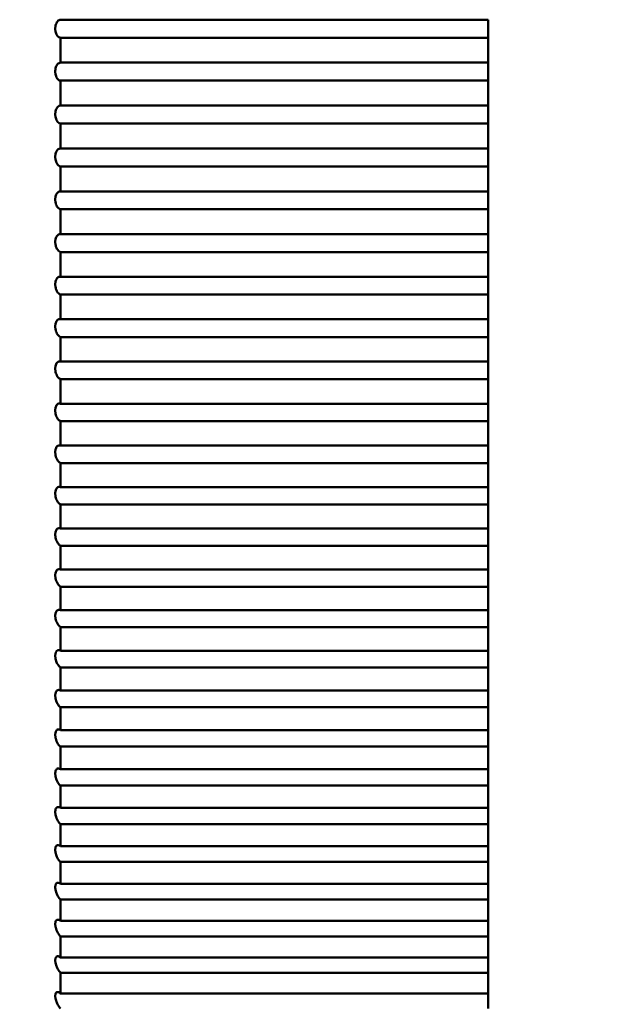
# Model space of a CAD drawing. Header units: millimetres. Extents: x 70 to 1011, y -602 to 1647.
# Tile 83 of 93: x 239.43 to 242.24, y 1432.85 to 1437.46. Entities that reach past the tile are written whole.
import ezdxf

# ---------------------------------------------------------------- set-up
doc = ezdxf.new("R2010")
doc.units = ezdxf.units.MM
doc.header["$LTSCALE"] = 0.75
doc.layers.add('Visible', color=7, linetype='Continuous', lineweight=50)
doc.layers.add('Visible Narrow', color=7, linetype='Continuous', lineweight=25)

msp = doc.modelspace()

# ---------------------------------------------------------------- linework, layer by layer
at = {"layer": 'Visible', "extrusion": (-1e-16, -1, 2.966e-13)}
for p, q in [((241.6236, 1437.4595, 294.9605), (239.6236, 1437.4595, 294.9605)), ((239.6236, 1437.3754, 294.9612), (241.6236, 1437.3754, 294.9612)), ((241.6236, 1437.2585, 294.9607), (239.6236, 1437.2585, 294.9607)), ((239.6236, 1437.1744, 294.9593), (241.6236, 1437.1744, 294.9593)), ((241.6236, 1437.0575, 294.9558), (239.6236, 1437.0575, 294.9558)), ((239.6236, 1436.9735, 294.9522), (241.6236, 1436.9735, 294.9522)), ((241.6236, 1436.8567, 294.9459), (239.6236, 1436.8567, 294.9459)), ((239.6236, 1436.7728, 294.9402), (241.6236, 1436.7728, 294.9402)), ((241.6236, 1436.6562, 294.9309), (239.6236, 1436.6562, 294.9309)), ((239.6236, 1436.5724, 294.9231), (241.6236, 1436.5724, 294.9231)), ((241.6236, 1436.4561, 294.9108), (239.6236, 1436.4561, 294.9108)), ((239.6236, 1436.3726, 294.901), (241.6236, 1436.3726, 294.901)), ((241.6236, 1436.2566, 294.8858), (239.6236, 1436.2566, 294.8858)), ((239.6236, 1436.1734, 294.8738), (241.6236, 1436.1734, 294.8738)), ((241.6236, 1436.0578, 294.8558), (239.6236, 1436.0578, 294.8558)), ((239.6236, 1435.9749, 294.8417), (241.6236, 1435.9749, 294.8417)), ((241.6236, 1435.8599, 294.8207), (239.6236, 1435.8599, 294.8207)), ((239.6236, 1435.7773, 294.8046), (241.6236, 1435.7773, 294.8046)), ((241.6236, 1435.6628, 294.7807), (239.6236, 1435.6628, 294.7807)), ((239.6236, 1435.5807, 294.7625), (241.6236, 1435.5807, 294.7625)), ((241.6236, 1435.4668, 294.7358), (239.6236, 1435.4668, 294.7358)), ((239.6236, 1435.3852, 294.7155), (241.6236, 1435.3852, 294.7155)), ((241.6236, 1435.2721, 294.6859), (239.6236, 1435.2721, 294.6859)), ((239.6236, 1435.191, 294.6636), (241.6236, 1435.191, 294.6636)), ((241.6236, 1435.0786, 294.6312), (239.6236, 1435.0786, 294.6312)), ((239.6236, 1434.9981, 294.6069), (241.6236, 1434.9981, 294.6069)), ((241.6236, 1434.8866, 294.5716), (239.6236, 1434.8866, 294.5716)), ((239.6236, 1434.8067, 294.5453), (241.6236, 1434.8067, 294.5453)), ((241.6236, 1434.6961, 294.5073), (239.6236, 1434.6961, 294.5073)), ((239.6236, 1434.6169, 294.4789), (241.6236, 1434.6169, 294.4789)), ((241.6236, 1434.5073, 294.4381), (239.6236, 1434.5073, 294.4381)), ((239.6236, 1434.4289, 294.4078), (241.6236, 1434.4289, 294.4078)), ((241.6236, 1434.3203, 294.3643), (239.6236, 1434.3203, 294.3643)), ((239.6236, 1434.2426, 294.332), (241.6236, 1434.2426, 294.332)), ((241.6236, 1434.1352, 294.2857), (239.6236, 1434.1352, 294.2857)), ((239.6236, 1434.0584, 294.2515), (241.6236, 1434.0584, 294.2515)), ((241.6236, 1433.9522, 294.2026), (239.6236, 1433.9522, 294.2026)), ((239.6236, 1433.8762, 294.1664), (241.6236, 1433.8762, 294.1664)), ((241.6236, 1433.7713, 294.1148), (239.6236, 1433.7713, 294.1148)), ((239.6236, 1433.6963, 294.0768), (241.6236, 1433.6963, 294.0768)), ((241.6236, 1433.5926, 294.0226), (239.6236, 1433.5926, 294.0226)), ((239.6236, 1433.5186, 293.9826), (241.6236, 1433.5186, 293.9826)), ((241.6236, 1433.4164, 293.9258), (239.6236, 1433.4164, 293.9258)), ((239.6236, 1433.3434, 293.8841), (241.6236, 1433.3434, 293.8841)), ((241.6236, 1433.2426, 293.8247), (239.6236, 1433.2426, 293.8247)), ((239.6236, 1433.1707, 293.7811), (241.6236, 1433.1707, 293.7811)), ((241.6236, 1433.0714, 293.7193), (239.6236, 1433.0714, 293.7193)), ((239.6236, 1433.0006, 293.6739), (241.6236, 1433.0006, 293.6739)), ((241.6236, 1432.9029, 293.6095), (239.6236, 1432.9029, 293.6095))]:
    msp.add_line(p, q, dxfattribs=at)
at = {"layer": 'Visible', "extrusion": (0, -2.966e-13, -1)}
for centre, radius, start, end in [((-205.1236, 1421.3352, 789.5448), 128, 98.774084, 244.468095), ((-226.6236, 1437.3527, -286.9612), 17, 151.92751, 208.07249)]:
    msp.add_arc(centre, radius, start, end, dxfattribs=at)
at = {"layer": 'Visible', "extrusion": (-1, 1e-16, 0)}
for centre, start, end in [((-1437.3527, 286.9612, -241.6236), 90.16296, 90.76535), ((-1437.3527, 286.9612, -239.6236), 89.32535, 90.16296), ((-1437.3527, 286.9612, -241.6236), 89.32535, 90.16296), ((-1437.3527, 286.9612, -241.6236), 88.72296, 89.32535), ((-1437.3527, 286.9612, -239.6236), 87.88535, 88.72296), ((-1437.3527, 286.9612, -241.6236), 87.88535, 88.72296), ((-1437.3527, 286.9612, -241.6236), 87.28296, 87.88535), ((-1437.3527, 286.9612, -239.6236), 86.44535, 87.28296), ((-1437.3527, 286.9612, -241.6236), 86.44535, 87.28296), ((-1437.3527, 286.9612, -241.6236), 85.84296, 86.44535), ((-1437.3527, 286.9612, -239.6236), 85.00535, 85.84296), ((-1437.3527, 286.9612, -241.6236), 85.00535, 85.84296), ((-1437.3527, 286.9612, -241.6236), 84.40296, 85.00535), ((-1437.3527, 286.9612, -239.6236), 83.56535, 84.40296), ((-1437.3527, 286.9612, -241.6236), 83.56535, 84.40296), ((-1437.3527, 286.9612, -241.6236), 82.96296, 83.56535), ((-1437.3527, 286.9612, -239.6236), 82.12535, 82.96296), ((-1437.3527, 286.9612, -241.6236), 82.12535, 82.96296), ((-1437.3527, 286.9612, -241.6236), 81.52296, 82.12535), ((-1437.3527, 286.9612, -239.6236), 80.68535, 81.52296), ((-1437.3527, 286.9612, -241.6236), 80.68535, 81.52296), ((-1437.3527, 286.9612, -241.6236), 80.08296, 80.68535), ((-1437.3527, 286.9612, -239.6236), 79.24535, 80.08296), ((-1437.3527, 286.9612, -241.6236), 79.24535, 80.08296), ((-1437.3527, 286.9612, -241.6236), 78.64296, 79.24535), ((-1437.3527, 286.9612, -239.6236), 77.80535, 78.64296), ((-1437.3527, 286.9612, -241.6236), 77.80535, 78.64296), ((-1437.3527, 286.9612, -241.6236), 77.20296, 77.80535), ((-1437.3527, 286.9612, -239.6236), 76.36535, 77.20296), ((-1437.3527, 286.9612, -241.6236), 76.36535, 77.20296), ((-1437.3527, 286.9612, -241.6236), 75.76296, 76.36535), ((-1437.3527, 286.9612, -239.6236), 74.92535, 75.76296), ((-1437.3527, 286.9612, -241.6236), 74.92535, 75.76296), ((-1437.3527, 286.9612, -241.6236), 74.32296, 74.92535), ((-1437.3527, 286.9612, -239.6236), 73.48535, 74.32296), ((-1437.3527, 286.9612, -241.6236), 73.48535, 74.32296), ((-1437.3527, 286.9612, -241.6236), 72.88296, 73.48535), ((-1437.3527, 286.9612, -239.6236), 72.04535, 72.88296), ((-1437.3527, 286.9612, -241.6236), 72.04535, 72.88296), ((-1437.3527, 286.9612, -241.6236), 71.44296, 72.04535), ((-1437.3527, 286.9612, -239.6236), 70.60535, 71.44296), ((-1437.3527, 286.9612, -241.6236), 70.60535, 71.44296), ((-1437.3527, 286.9612, -241.6236), 70.00296, 70.60535), ((-1437.3527, 286.9612, -239.6236), 69.16535, 70.00296), ((-1437.3527, 286.9612, -241.6236), 69.16535, 70.00296), ((-1437.3527, 286.9612, -241.6236), 68.56296, 69.16535), ((-1437.3527, 286.9612, -239.6236), 67.72535, 68.56296), ((-1437.3527, 286.9612, -241.6236), 67.72535, 68.56296), ((-1437.3527, 286.9612, -241.6236), 67.12296, 67.72535), ((-1437.3527, 286.9612, -239.6236), 66.28535, 67.12296), ((-1437.3527, 286.9612, -241.6236), 66.28535, 67.12296), ((-1437.3527, 286.9612, -241.6236), 65.68296, 66.28535), ((-1437.3527, 286.9612, -239.6236), 64.84535, 65.68296), ((-1437.3527, 286.9612, -241.6236), 64.84535, 65.68296), ((-1437.3527, 286.9612, -241.6236), 64.24296, 64.84535), ((-1437.3527, 286.9612, -239.6236), 63.40535, 64.24296), ((-1437.3527, 286.9612, -241.6236), 63.40535, 64.24296), ((-1437.3527, 286.9612, -241.6236), 62.80296, 63.40535), ((-1437.3527, 286.9612, -239.6236), 61.96535, 62.80296), ((-1437.3527, 286.9612, -241.6236), 61.96535, 62.80296), ((-1437.3527, 286.9612, -241.6236), 61.36296, 61.96535), ((-1437.3527, 286.9612, -239.6236), 60.52535, 61.36296), ((-1437.3527, 286.9612, -241.6236), 60.52535, 61.36296), ((-1437.3527, 286.9612, -241.6236), 59.92296, 60.52535), ((-1437.3527, 286.9612, -239.6236), 59.08535, 59.92296), ((-1437.3527, 286.9612, -241.6236), 59.08535, 59.92296), ((-1437.3527, 286.9612, -241.6236), 58.48296, 59.08535), ((-1437.3527, 286.9612, -239.6236), 57.64535, 58.48296), ((-1437.3527, 286.9612, -241.6236), 57.64535, 58.48296), ((-1437.3527, 286.9612, -241.6236), 57.04296, 57.64535), ((-1437.3527, 286.9612, -239.6236), 56.20535, 57.04296), ((-1437.3527, 286.9612, -241.6236), 56.20535, 57.04296), ((-1437.3527, 286.9612, -241.6236), 55.60296, 56.20535)]:
    msp.add_arc(centre, 8, start, end, dxfattribs=at)
at = {"layer": 'Visible'}
for points, knots in [([(239.6236, 1437.3754, 294.9612), (239.6208, 1437.3754, 294.9564), (239.6179, 1437.3762, 294.9517), (239.6125, 1437.3794, 294.9424), (239.6098, 1437.3819, 294.938), (239.6056, 1437.3879, 294.9308), (239.6039, 1437.3911, 294.928), (239.6015, 1437.3976, 294.9238), (239.6006, 1437.4007, 294.9222), (239.5996, 1437.4057, 294.9206), (239.5993, 1437.4074, 294.9201), (239.599, 1437.4102, 294.9196), (239.5989, 1437.4112, 294.9194), (239.5988, 1437.4131, 294.9192), (239.5987, 1437.4138, 294.9191), (239.5987, 1437.4154, 294.919), (239.5987, 1437.4162, 294.9189), (239.5987, 1437.4178, 294.9189), (239.5987, 1437.4185, 294.9189), (239.5987, 1437.4204, 294.919), (239.5988, 1437.4215, 294.9191), (239.599, 1437.4239, 294.9194), (239.5991, 1437.4251, 294.9196), (239.5995, 1437.4284, 294.9203), (239.5999, 1437.4305, 294.9209), (239.6012, 1437.4361, 294.9231), (239.6023, 1437.4395, 294.9249), (239.6053, 1437.4462, 294.9299), (239.6073, 1437.4493, 294.9331), (239.6116, 1437.4544, 294.9404), (239.614, 1437.4564, 294.9444), (239.6188, 1437.4589, 294.9525), (239.6212, 1437.4595, 294.9565), (239.6236, 1437.4595, 294.9605)], [-0.01432118, -0.01432118, -0.01432118, -0.01432118, -0.0126576, -0.0126576, -0.0109594, -0.0109594, -0.00958133, -0.00958133, -0.00850435, -0.00850435, -0.00797196, -0.00797196, -0.00764938, -0.00764938, -0.00741416, -0.00741416, -0.00717893, -0.00717893, -0.006944, -0.006944, -0.00660969, -0.00660969, -0.00623441, -0.00623441, -0.00557301, -0.00557301, -0.00437973, -0.00437973, -0.00291451, -0.00291451, -0.00140739, -0.00140739, 0, 0, 0, 0]), ([(239.6236, 1437.1744, 294.9593), (239.6207, 1437.1745, 294.9543), (239.6177, 1437.1755, 294.9494), (239.6122, 1437.1791, 294.9401), (239.6096, 1437.1817, 294.9358), (239.6054, 1437.1879, 294.9289), (239.6038, 1437.1912, 294.9262), (239.6014, 1437.1978, 294.9222), (239.6005, 1437.2009, 294.9208), (239.5996, 1437.2059, 294.9193), (239.5993, 1437.2076, 294.9189), (239.599, 1437.2103, 294.9185), (239.5989, 1437.2113, 294.9183), (239.5988, 1437.2131, 294.9181), (239.5987, 1437.2139, 294.9181), (239.5987, 1437.2154, 294.918), (239.5987, 1437.2162, 294.918), (239.5987, 1437.2177, 294.918), (239.5987, 1437.2185, 294.9181), (239.5987, 1437.2203, 294.9182), (239.5988, 1437.2214, 294.9183), (239.599, 1437.2237, 294.9186), (239.5991, 1437.2249, 294.9189), (239.5995, 1437.2281, 294.9196), (239.5999, 1437.2302, 294.9203), (239.6011, 1437.2357, 294.9225), (239.6022, 1437.239, 294.9244), (239.6051, 1437.2456, 294.9294), (239.6071, 1437.2486, 294.9327), (239.6114, 1437.2537, 294.9401), (239.6138, 1437.2556, 294.9442), (239.6187, 1437.258, 294.9525), (239.6212, 1437.2585, 294.9566), (239.6236, 1437.2585, 294.9607)], [-0.01432175, -0.01432175, -0.01432175, -0.01432175, -0.01259335, -0.01259335, -0.01090728, -0.01090728, -0.00953933, -0.00953933, -0.00848031, -0.00848031, -0.00795723, -0.00795723, -0.00764057, -0.00764057, -0.00740985, -0.00740985, -0.00717919, -0.00717919, -0.00694909, -0.00694909, -0.00662198, -0.00662198, -0.00625497, -0.00625497, -0.0056087, -0.0056087, -0.00442449, -0.00442449, -0.00297004, -0.00297004, -0.00143193, -0.00143193, 0, 0, 0, 0]), ([(239.6236, 1436.9735, 294.9522), (239.6206, 1436.9737, 294.9471), (239.6175, 1436.9749, 294.942), (239.6119, 1436.9789, 294.9328), (239.6094, 1436.9817, 294.9286), (239.6053, 1436.9881, 294.922), (239.6036, 1436.9914, 294.9194), (239.6013, 1436.9981, 294.9157), (239.6004, 1437.0012, 294.9144), (239.5995, 1437.0061, 294.9131), (239.5993, 1437.0078, 294.9127), (239.599, 1437.0105, 294.9124), (239.5989, 1437.0115, 294.9123), (239.5988, 1437.0133, 294.9121), (239.5987, 1437.0141, 294.9121), (239.5987, 1437.0156, 294.9121), (239.5987, 1437.0163, 294.9121), (239.5987, 1437.0178, 294.9121), (239.5987, 1437.0186, 294.9122), (239.5987, 1437.0204, 294.9123), (239.5988, 1437.0214, 294.9125), (239.5989, 1437.0236, 294.9129), (239.5991, 1437.0248, 294.9131), (239.5995, 1437.028, 294.9139), (239.5998, 1437.0299, 294.9146), (239.601, 1437.0353, 294.9169), (239.6021, 1437.0386, 294.9188), (239.605, 1437.045, 294.9239), (239.6069, 1437.048, 294.9272), (239.6112, 1437.0531, 294.9347), (239.6137, 1437.055, 294.939), (239.6186, 1437.0572, 294.9474), (239.6211, 1437.0577, 294.9516), (239.6236, 1437.0575, 294.9558)], [-0.01432236, -0.01432236, -0.01432236, -0.01432236, -0.0125318, -0.0125318, -0.01085739, -0.01085739, -0.00949914, -0.00949914, -0.00845734, -0.00845734, -0.00794318, -0.00794318, -0.00763217, -0.00763217, -0.00740576, -0.00740576, -0.00717948, -0.00717948, -0.00695397, -0.00695397, -0.00663374, -0.00663374, -0.00627462, -0.00627462, -0.00564276, -0.00564276, -0.00446725, -0.00446725, -0.0030231, -0.0030231, -0.00145523, -0.00145523, 0, 0, 0, 0]), ([(239.6236, 1436.7728, 294.9402), (239.6205, 1436.7731, 294.9349), (239.6173, 1436.7745, 294.9297), (239.6117, 1436.779, 294.9204), (239.6091, 1436.7819, 294.9164), (239.6051, 1436.7885, 294.91), (239.6035, 1436.7919, 294.9075), (239.6012, 1436.7986, 294.9041), (239.6004, 1436.8017, 294.903), (239.5995, 1436.8066, 294.9018), (239.5993, 1436.8083, 294.9015), (239.599, 1436.8109, 294.9012), (239.5989, 1436.8119, 294.9012), (239.5988, 1436.8137, 294.9011), (239.5987, 1436.8144, 294.9011), (239.5987, 1436.8159, 294.9011), (239.5987, 1436.8166, 294.9011), (239.5987, 1436.8181, 294.9012), (239.5987, 1436.8188, 294.9013), (239.5987, 1436.8206, 294.9015), (239.5988, 1436.8216, 294.9016), (239.5989, 1436.8238, 294.9021), (239.599, 1436.8249, 294.9023), (239.5994, 1436.828, 294.9032), (239.5998, 1436.8299, 294.9039), (239.601, 1436.8352, 294.9062), (239.602, 1436.8384, 294.9082), (239.6048, 1436.8447, 294.9134), (239.6067, 1436.8477, 294.9167), (239.611, 1436.8526, 294.9243), (239.6135, 1436.8545, 294.9287), (239.6186, 1436.8566, 294.9374), (239.6211, 1436.857, 294.9416), (239.6236, 1436.8567, 294.9459)], [-0.014323, -0.014323, -0.014323, -0.014323, -0.01247282, -0.01247282, -0.01080961, -0.01080961, -0.00946066, -0.00946066, -0.00843538, -0.00843538, -0.00792977, -0.00792977, -0.00762417, -0.00762417, -0.00740188, -0.00740188, -0.00717977, -0.00717977, -0.00695866, -0.00695866, -0.00664499, -0.00664499, -0.00629339, -0.00629339, -0.00567528, -0.00567528, -0.00450814, -0.00450814, -0.00307382, -0.00307382, -0.00147737, -0.00147737, 0, 0, 0, 0]), ([(239.6236, 1436.5724, 294.9231), (239.6204, 1436.573, 294.9177), (239.6171, 1436.5745, 294.9123), (239.6114, 1436.5794, 294.9031), (239.6089, 1436.5824, 294.8992), (239.6049, 1436.5892, 294.8931), (239.6033, 1436.5927, 294.8908), (239.6011, 1436.5995, 294.8876), (239.6003, 1436.6026, 294.8866), (239.5995, 1436.6074, 294.8856), (239.5992, 1436.609, 294.8853), (239.599, 1436.6117, 294.8851), (239.5989, 1436.6127, 294.8851), (239.5988, 1436.6144, 294.885), (239.5987, 1436.6151, 294.885), (239.5987, 1436.6166, 294.8851), (239.5987, 1436.6173, 294.8851), (239.5987, 1436.6187, 294.8853), (239.5987, 1436.6194, 294.8853), (239.5987, 1436.6212, 294.8856), (239.5988, 1436.6222, 294.8858), (239.5989, 1436.6243, 294.8862), (239.599, 1436.6254, 294.8865), (239.5994, 1436.6284, 294.8874), (239.5997, 1436.6302, 294.8881), (239.6009, 1436.6354, 294.8905), (239.6019, 1436.6386, 294.8926), (239.6047, 1436.6448, 294.8978), (239.6065, 1436.6477, 294.9011), (239.6108, 1436.6525, 294.9089), (239.6134, 1436.6543, 294.9134), (239.6185, 1436.6563, 294.9222), (239.6211, 1436.6566, 294.9266), (239.6236, 1436.6562, 294.9309)], [-0.01432366, -0.01432366, -0.01432366, -0.01432366, -0.01241631, -0.01241631, -0.01076386, -0.01076386, -0.00942382, -0.00942382, -0.00841439, -0.00841439, -0.00791697, -0.00791697, -0.00761654, -0.00761654, -0.00739819, -0.00739819, -0.00718008, -0.00718008, -0.00696317, -0.00696317, -0.00665576, -0.00665576, -0.00631134, -0.00631134, -0.00570633, -0.00570633, -0.00454725, -0.00454725, -0.00312232, -0.00312232, -0.00149843, -0.00149843, 0, 0, 0, 0]), ([(239.6236, 1436.3726, 294.901), (239.6203, 1436.3733, 294.8954), (239.6169, 1436.3751, 294.8899), (239.6112, 1436.3803, 294.8808), (239.6087, 1436.3835, 294.877), (239.6048, 1436.3905, 294.8712), (239.6032, 1436.394, 294.869), (239.601, 1436.4008, 294.8661), (239.6003, 1436.4039, 294.8652), (239.5994, 1436.4087, 294.8643), (239.5992, 1436.4103, 294.8641), (239.5989, 1436.4129, 294.864), (239.5989, 1436.4139, 294.864), (239.5988, 1436.4156, 294.864), (239.5987, 1436.4163, 294.864), (239.5987, 1436.4177, 294.8641), (239.5987, 1436.4184, 294.8642), (239.5987, 1436.4198, 294.8643), (239.5987, 1436.4205, 294.8644), (239.5987, 1436.4222, 294.8647), (239.5988, 1436.4232, 294.8649), (239.5989, 1436.4252, 294.8654), (239.599, 1436.4263, 294.8657), (239.5994, 1436.4292, 294.8666), (239.5997, 1436.431, 294.8674), (239.6008, 1436.4361, 294.8699), (239.6018, 1436.4392, 294.8719), (239.6045, 1436.4453, 294.8772), (239.6063, 1436.4481, 294.8806), (239.6107, 1436.4529, 294.8885), (239.6132, 1436.4547, 294.8931), (239.6184, 1436.4565, 294.9021), (239.621, 1436.4566, 294.9065), (239.6236, 1436.4561, 294.9108)], [-0.01432434, -0.01432434, -0.01432434, -0.01432434, -0.01236215, -0.01236215, -0.01072004, -0.01072004, -0.00938854, -0.00938854, -0.00839431, -0.00839431, -0.00790474, -0.00790474, -0.00760927, -0.00760927, -0.00739468, -0.00739468, -0.0071804, -0.0071804, -0.0069675, -0.0069675, -0.00666608, -0.00666608, -0.00632851, -0.00632851, -0.005736, -0.005736, -0.00458468, -0.00458468, -0.00316872, -0.00316872, -0.00151846, -0.00151846, 0, 0, 0, 0]), ([(239.6236, 1436.1734, 294.8738), (239.6202, 1436.1742, 294.8681), (239.6167, 1436.1762, 294.8626), (239.6109, 1436.1819, 294.8535), (239.6085, 1436.1852, 294.8499), (239.6046, 1436.1923, 294.8443), (239.6031, 1436.1959, 294.8422), (239.601, 1436.2027, 294.8396), (239.6002, 1436.2058, 294.8388), (239.5994, 1436.2106, 294.8381), (239.5992, 1436.2121, 294.8379), (239.5989, 1436.2147, 294.8379), (239.5989, 1436.2156, 294.8379), (239.5988, 1436.2173, 294.8379), (239.5987, 1436.218, 294.838), (239.5987, 1436.2194, 294.8381), (239.5987, 1436.2201, 294.8382), (239.5987, 1436.2215, 294.8384), (239.5987, 1436.2222, 294.8385), (239.5987, 1436.2238, 294.8388), (239.5988, 1436.2248, 294.839), (239.5989, 1436.2268, 294.8395), (239.599, 1436.2278, 294.8399), (239.5993, 1436.2307, 294.8409), (239.5996, 1436.2324, 294.8416), (239.6007, 1436.2374, 294.8442), (239.6017, 1436.2405, 294.8463), (239.6044, 1436.2464, 294.8517), (239.6062, 1436.2492, 294.8551), (239.6105, 1436.2539, 294.8631), (239.6131, 1436.2555, 294.8678), (239.6184, 1436.2572, 294.877), (239.621, 1436.2572, 294.8814), (239.6236, 1436.2566, 294.8858)], [-0.01432503, -0.01432503, -0.01432503, -0.01432503, -0.01231023, -0.01231023, -0.01067805, -0.01067805, -0.00935475, -0.00935475, -0.00837511, -0.00837511, -0.00789306, -0.00789306, -0.00760234, -0.00760234, -0.00739135, -0.00739135, -0.00718072, -0.00718072, -0.00697166, -0.00697166, -0.00667596, -0.00667596, -0.00634494, -0.00634494, -0.00576436, -0.00576436, -0.0046205, -0.0046205, -0.00321313, -0.00321313, -0.00153752, -0.00153752, 0, 0, 0, 0]), ([(239.6236, 1435.9749, 294.8417), (239.6201, 1435.9759, 294.8359), (239.6166, 1435.9782, 294.8302), (239.6107, 1435.9842, 294.8213), (239.6083, 1435.9876, 294.8178), (239.6045, 1435.9949, 294.8125), (239.603, 1435.9985, 294.8105), (239.6009, 1436.0054, 294.8081), (239.6002, 1436.0084, 294.8074), (239.5994, 1436.0131, 294.8069), (239.5992, 1436.0147, 294.8068), (239.5989, 1436.0172, 294.8068), (239.5989, 1436.0182, 294.8068), (239.5988, 1436.0198, 294.8069), (239.5987, 1436.0205, 294.807), (239.5987, 1436.0218, 294.8071), (239.5987, 1436.0225, 294.8072), (239.5987, 1436.0239, 294.8075), (239.5987, 1436.0245, 294.8076), (239.5987, 1436.0262, 294.8079), (239.5988, 1436.0271, 294.8082), (239.5989, 1436.029, 294.8087), (239.599, 1436.0301, 294.8091), (239.5993, 1436.0328, 294.8101), (239.5996, 1436.0345, 294.8109), (239.6007, 1436.0394, 294.8135), (239.6016, 1436.0424, 294.8156), (239.6042, 1436.0483, 294.8211), (239.606, 1436.0509, 294.8245), (239.6103, 1436.0555, 294.8327), (239.613, 1436.0571, 294.8375), (239.6183, 1436.0586, 294.8468), (239.621, 1436.0586, 294.8514), (239.6236, 1436.0578, 294.8558)], [-0.01432574, -0.01432574, -0.01432574, -0.01432574, -0.01226047, -0.01226047, -0.01063782, -0.01063782, -0.00932239, -0.00932239, -0.00835673, -0.00835673, -0.00788189, -0.00788189, -0.00759572, -0.00759572, -0.00738819, -0.00738819, -0.00718105, -0.00718105, -0.00697566, -0.00697566, -0.00668542, -0.00668542, -0.00636065, -0.00636065, -0.00579147, -0.00579147, -0.0046548, -0.0046548, -0.00325566, -0.00325566, -0.00155567, -0.00155567, 0, 0, 0, 0]), ([(239.6236, 1435.7773, 294.8046), (239.62, 1435.7785, 294.7986), (239.6164, 1435.7809, 294.793), (239.6105, 1435.7874, 294.7841), (239.6081, 1435.7909, 294.7807), (239.6044, 1435.7983, 294.7757), (239.6029, 1435.802, 294.7739), (239.6008, 1435.8089, 294.7717), (239.6001, 1435.8119, 294.7711), (239.5994, 1435.8165, 294.7707), (239.5992, 1435.8181, 294.7707), (239.5989, 1435.8206, 294.7708), (239.5988, 1435.8215, 294.7708), (239.5988, 1435.8231, 294.771), (239.5987, 1435.8238, 294.771), (239.5987, 1435.8251, 294.7712), (239.5987, 1435.8258, 294.7713), (239.5987, 1435.8271, 294.7716), (239.5987, 1435.8278, 294.7717), (239.5987, 1435.8293, 294.7721), (239.5988, 1435.8302, 294.7724), (239.5989, 1435.8322, 294.773), (239.599, 1435.8331, 294.7733), (239.5993, 1435.8358, 294.7744), (239.5996, 1435.8375, 294.7752), (239.6006, 1435.8423, 294.7779), (239.6015, 1435.8452, 294.78), (239.6041, 1435.8509, 294.7856), (239.6059, 1435.8535, 294.7891), (239.6102, 1435.858, 294.7973), (239.6128, 1435.8596, 294.8022), (239.6182, 1435.8608, 294.8117), (239.6209, 1435.8607, 294.8163), (239.6236, 1435.8599, 294.8207)], [-0.01432633, -0.01432633, -0.01432633, -0.01432633, -0.01221266, -0.01221266, -0.01059918, -0.01059918, -0.0092913, -0.0092913, -0.00833908, -0.00833908, -0.00787116, -0.00787116, -0.00758935, -0.00758935, -0.00738512, -0.00738512, -0.00718134, -0.00718134, -0.00697946, -0.00697946, -0.00669444, -0.00669444, -0.00637565, -0.00637565, -0.00581735, -0.00581735, -0.00468762, -0.00468762, -0.00329636, -0.00329636, -0.0015808, -0.0015808, 0, 0, 0, 0]), ([(239.6236, 1435.5807, 294.7625), (239.6199, 1435.5821, 294.7565), (239.6162, 1435.5847, 294.7507), (239.6103, 1435.5916, 294.742), (239.608, 1435.5952, 294.7388), (239.6042, 1435.6027, 294.734), (239.6028, 1435.6064, 294.7323), (239.6008, 1435.6133, 294.7304), (239.6001, 1435.6163, 294.7299), (239.5993, 1435.6209, 294.7297), (239.5992, 1435.6224, 294.7297), (239.5989, 1435.6249, 294.7298), (239.5988, 1435.6258, 294.7299), (239.5987, 1435.6274, 294.7301), (239.5987, 1435.628, 294.7302), (239.5987, 1435.6294, 294.7304), (239.5987, 1435.63, 294.7305), (239.5987, 1435.6313, 294.7308), (239.5987, 1435.6319, 294.7309), (239.5987, 1435.6335, 294.7313), (239.5988, 1435.6344, 294.7316), (239.5989, 1435.6362, 294.7322), (239.599, 1435.6372, 294.7326), (239.5993, 1435.6398, 294.7337), (239.5995, 1435.6414, 294.7345), (239.6005, 1435.6461, 294.7373), (239.6015, 1435.649, 294.7395), (239.604, 1435.6546, 294.7451), (239.6057, 1435.6571, 294.7486), (239.61, 1435.6614, 294.7569), (239.6126, 1435.6629, 294.7618), (239.6181, 1435.6641, 294.7714), (239.6208, 1435.6638, 294.7762), (239.6236, 1435.6628, 294.7807)], [-0.01432655, -0.01432655, -0.01432655, -0.01432655, -0.0121665, -0.0121665, -0.01056188, -0.01056188, -0.0092613, -0.0092613, -0.00832199, -0.00832199, -0.00786071, -0.00786071, -0.00758309, -0.00758309, -0.00738203, -0.00738203, -0.00718146, -0.00718146, -0.00698294, -0.00698294, -0.00670293, -0.00670293, -0.00638986, -0.00638986, -0.00584198, -0.00584198, -0.00471898, -0.00471898, -0.00333531, -0.00333531, -0.00162881, -0.00162881, 0, 0, 0, 0]), ([(239.6236, 1435.3852, 294.7155), (239.6198, 1435.3868, 294.7094), (239.6161, 1435.3897, 294.7036), (239.6101, 1435.3969, 294.6951), (239.6078, 1435.4005, 294.6919), (239.6041, 1435.4082, 294.6875), (239.6027, 1435.412, 294.6859), (239.6007, 1435.4189, 294.6842), (239.6, 1435.4219, 294.6838), (239.5993, 1435.4264, 294.6837), (239.5991, 1435.4279, 294.6837), (239.5989, 1435.4303, 294.6839), (239.5988, 1435.4312, 294.684), (239.5987, 1435.4327, 294.6843), (239.5987, 1435.4334, 294.6844), (239.5987, 1435.4347, 294.6846), (239.5987, 1435.4353, 294.6848), (239.5987, 1435.4366, 294.6851), (239.5987, 1435.4372, 294.6852), (239.5987, 1435.4387, 294.6857), (239.5987, 1435.4396, 294.686), (239.5989, 1435.4414, 294.6866), (239.599, 1435.4423, 294.687), (239.5993, 1435.4449, 294.6881), (239.5995, 1435.4464, 294.689), (239.6005, 1435.4511, 294.6918), (239.6014, 1435.4539, 294.6941), (239.6039, 1435.4593, 294.6998), (239.6056, 1435.4618, 294.7033), (239.6098, 1435.4659, 294.7116), (239.6124, 1435.4673, 294.7165), (239.6179, 1435.4683, 294.7263), (239.6208, 1435.468, 294.7311), (239.6236, 1435.4668, 294.7358)], [-0.0143268, -0.0143268, -0.0143268, -0.0143268, -0.01212226, -0.01212226, -0.01052614, -0.01052614, -0.00923256, -0.00923256, -0.00830565, -0.00830565, -0.00785074, -0.00785074, -0.00757713, -0.00757713, -0.0073791, -0.0073791, -0.00718161, -0.00718161, -0.00698631, -0.00698631, -0.00671108, -0.00671108, -0.00640348, -0.00640348, -0.00586554, -0.00586554, -0.00474904, -0.00474904, -0.00337264, -0.00337264, -0.00167483, -0.00167483, 0, 0, 0, 0]), ([(239.6236, 1435.191, 294.6636), (239.6217, 1435.1918, 294.6606), (239.6199, 1435.193, 294.6577), (239.6161, 1435.1961, 294.652), (239.6142, 1435.198, 294.6492), (239.61, 1435.2034, 294.6432), (239.6077, 1435.2072, 294.6402), (239.604, 1435.2149, 294.636), (239.6026, 1435.2187, 294.6346), (239.6007, 1435.2256, 294.6332), (239.6, 1435.2286, 294.6328), (239.5993, 1435.2331, 294.6329), (239.5991, 1435.2345, 294.6329), (239.5989, 1435.2369, 294.6332), (239.5988, 1435.2378, 294.6333), (239.5987, 1435.2393, 294.6336), (239.5987, 1435.2399, 294.6337), (239.5987, 1435.2412, 294.634), (239.5987, 1435.2418, 294.6341), (239.5987, 1435.2431, 294.6345), (239.5987, 1435.2437, 294.6347), (239.5987, 1435.2452, 294.6351), (239.5987, 1435.246, 294.6354), (239.5989, 1435.2478, 294.6361), (239.5989, 1435.2487, 294.6365), (239.5992, 1435.2512, 294.6377), (239.5995, 1435.2527, 294.6385), (239.6004, 1435.2572, 294.6414), (239.6013, 1435.2599, 294.6437), (239.6038, 1435.2653, 294.6495), (239.6055, 1435.2677, 294.6531), (239.6096, 1435.2717, 294.6614), (239.6122, 1435.2729, 294.6663), (239.6178, 1435.2738, 294.6762), (239.6207, 1435.2734, 294.6812), (239.6236, 1435.2721, 294.6859)], [-0.01432779, -0.01432779, -0.01432779, -0.01432779, -0.01322673, -0.01322673, -0.01207986, -0.01207986, -0.01049189, -0.01049189, -0.00920503, -0.00920503, -0.00829001, -0.00829001, -0.00784121, -0.00784121, -0.00757144, -0.00757144, -0.00737632, -0.00737632, -0.00718177, -0.00718177, -0.00698955, -0.00698955, -0.00671889, -0.00671889, -0.00641652, -0.00641652, -0.00588809, -0.00588809, -0.00477785, -0.00477785, -0.00340841, -0.00340841, -0.00171895, -0.00171895, 0, 0, 0, 0]), ([(239.6236, 1434.9981, 294.6069), (239.6217, 1434.999, 294.6038), (239.6198, 1435.0003, 294.6009), (239.616, 1435.0036, 294.5951), (239.6141, 1435.0057, 294.5924), (239.6098, 1435.0113, 294.5866), (239.6075, 1435.0151, 294.5837), (239.6039, 1435.023, 294.5798), (239.6025, 1435.0268, 294.5785), (239.6006, 1435.0337, 294.5773), (239.6, 1435.0367, 294.577), (239.5993, 1435.0411, 294.5772), (239.5991, 1435.0425, 294.5773), (239.5989, 1435.0449, 294.5776), (239.5988, 1435.0457, 294.5778), (239.5987, 1435.0472, 294.5781), (239.5987, 1435.0478, 294.5782), (239.5987, 1435.0491, 294.5785), (239.5987, 1435.0497, 294.5787), (239.5987, 1435.0509, 294.579), (239.5987, 1435.0515, 294.5792), (239.5987, 1435.0529, 294.5797), (239.5987, 1435.0538, 294.58), (239.5989, 1435.0555, 294.5808), (239.5989, 1435.0564, 294.5812), (239.5992, 1435.0588, 294.5824), (239.5995, 1435.0603, 294.5832), (239.6004, 1435.0647, 294.5862), (239.6013, 1435.0674, 294.5886), (239.6037, 1435.0726, 294.5944), (239.6053, 1435.0749, 294.598), (239.6095, 1435.0787, 294.6064), (239.612, 1435.0799, 294.6113), (239.6176, 1435.0806, 294.6213), (239.6206, 1435.08, 294.6264), (239.6236, 1435.0786, 294.6312)], [-0.01432816, -0.01432816, -0.01432816, -0.01432816, -0.01320792, -0.01320792, -0.01203922, -0.01203922, -0.01045908, -0.01045908, -0.00917866, -0.00917866, -0.00827504, -0.00827504, -0.0078321, -0.0078321, -0.00756601, -0.00756601, -0.00737368, -0.00737368, -0.00718195, -0.00718195, -0.00699267, -0.00699267, -0.00672639, -0.00672639, -0.00642902, -0.00642902, -0.00590967, -0.00590967, -0.00480547, -0.00480547, -0.00344271, -0.00344271, -0.00176125, -0.00176125, 0, 0, 0, 0]), ([(239.6236, 1434.8067, 294.5453), (239.6217, 1434.8077, 294.5422), (239.6197, 1434.8091, 294.5392), (239.6159, 1434.8127, 294.5335), (239.6139, 1434.8148, 294.5308), (239.6096, 1434.8207, 294.5251), (239.6074, 1434.8246, 294.5224), (239.6038, 1434.8326, 294.5187), (239.6024, 1434.8364, 294.5176), (239.6006, 1434.8433, 294.5166), (239.5999, 1434.8462, 294.5164), (239.5993, 1434.8505, 294.5167), (239.5991, 1434.852, 294.5168), (239.5989, 1434.8543, 294.5172), (239.5988, 1434.8551, 294.5174), (239.5987, 1434.8566, 294.5177), (239.5987, 1434.8572, 294.5179), (239.5987, 1434.8584, 294.5182), (239.5987, 1434.859, 294.5184), (239.5987, 1434.8602, 294.5188), (239.5987, 1434.8608, 294.519), (239.5987, 1434.8622, 294.5195), (239.5987, 1434.863, 294.5198), (239.5989, 1434.8647, 294.5206), (239.5989, 1434.8655, 294.521), (239.5992, 1434.8679, 294.5223), (239.5994, 1434.8693, 294.5231), (239.6003, 1434.8736, 294.5262), (239.6012, 1434.8762, 294.5285), (239.6036, 1434.8813, 294.5345), (239.6052, 1434.8835, 294.5381), (239.6093, 1434.8872, 294.5465), (239.6119, 1434.8883, 294.5514), (239.6175, 1434.8889, 294.5615), (239.6205, 1434.8882, 294.5667), (239.6236, 1434.8866, 294.5716)], [-0.01432855, -0.01432855, -0.01432855, -0.01432855, -0.01318997, -0.01318997, -0.01200027, -0.01200027, -0.01042764, -0.01042764, -0.00915341, -0.00915341, -0.00826073, -0.00826073, -0.0078234, -0.0078234, -0.00756084, -0.00756084, -0.00737117, -0.00737117, -0.00718214, -0.00718214, -0.00699568, -0.00699568, -0.00673359, -0.00673359, -0.006441, -0.006441, -0.00593033, -0.00593033, -0.00483196, -0.00483196, -0.00347559, -0.00347559, -0.00180182, -0.00180182, 0, 0, 0, 0]), ([(239.6236, 1434.6169, 294.4789), (239.6216, 1434.618, 294.4758), (239.6197, 1434.6195, 294.4728), (239.6157, 1434.6233, 294.4671), (239.6138, 1434.6256, 294.4644), (239.6095, 1434.6317, 294.4589), (239.6072, 1434.6356, 294.4564), (239.6037, 1434.6437, 294.4529), (239.6023, 1434.6476, 294.4519), (239.6005, 1434.6544, 294.4511), (239.5999, 1434.6573, 294.4511), (239.5993, 1434.6616, 294.4514), (239.5991, 1434.663, 294.4516), (239.5989, 1434.6652, 294.4521), (239.5988, 1434.6661, 294.4523), (239.5987, 1434.6675, 294.4526), (239.5987, 1434.6681, 294.4528), (239.5987, 1434.6693, 294.4531), (239.5987, 1434.6699, 294.4533), (239.5987, 1434.671, 294.4538), (239.5987, 1434.6716, 294.454), (239.5987, 1434.673, 294.4545), (239.5987, 1434.6738, 294.4549), (239.5988, 1434.6754, 294.4556), (239.5989, 1434.6762, 294.4561), (239.5992, 1434.6785, 294.4574), (239.5994, 1434.6799, 294.4582), (239.6003, 1434.6841, 294.4613), (239.6011, 1434.6867, 294.4637), (239.6035, 1434.6916, 294.4697), (239.6051, 1434.6938, 294.4733), (239.6091, 1434.6973, 294.4818), (239.6116, 1434.6983, 294.4867), (239.6173, 1434.6987, 294.4969), (239.6204, 1434.6979, 294.5023), (239.6236, 1434.6961, 294.5073)], [-0.01432901, -0.01432901, -0.01432901, -0.01432901, -0.01317287, -0.01317287, -0.01196298, -0.01196298, -0.01039755, -0.01039755, -0.00912926, -0.00912926, -0.00824706, -0.00824706, -0.00781511, -0.00781511, -0.00755593, -0.00755593, -0.00736881, -0.00736881, -0.00718236, -0.00718236, -0.0069986, -0.0069986, -0.00674051, -0.00674051, -0.00645249, -0.00645249, -0.00595012, -0.00595012, -0.00486466, -0.00486466, -0.00351608, -0.00351608, -0.00185174, -0.00185174, 0, 0, 0, 0]), ([(239.6236, 1434.4289, 294.4078), (239.6216, 1434.4301, 294.4047), (239.6196, 1434.4317, 294.4017), (239.6156, 1434.4357, 294.396), (239.6136, 1434.4381, 294.3933), (239.6093, 1434.4443, 294.388), (239.6071, 1434.4484, 294.3856), (239.6036, 1434.4565, 294.3824), (239.6023, 1434.4604, 294.3815), (239.6005, 1434.4672, 294.3809), (239.5999, 1434.4701, 294.381), (239.5992, 1434.4743, 294.3815), (239.5991, 1434.4757, 294.3817), (239.5989, 1434.4779, 294.3822), (239.5988, 1434.4787, 294.3824), (239.5987, 1434.4801, 294.3828), (239.5987, 1434.4807, 294.383), (239.5987, 1434.4819, 294.3834), (239.5987, 1434.4825, 294.3836), (239.5987, 1434.4836, 294.384), (239.5987, 1434.4842, 294.3842), (239.5987, 1434.4855, 294.3848), (239.5987, 1434.4862, 294.3851), (239.5988, 1434.4878, 294.386), (239.5989, 1434.4887, 294.3864), (239.5992, 1434.4909, 294.3877), (239.5994, 1434.4922, 294.3886), (239.6002, 1434.4963, 294.3917), (239.601, 1434.4988, 294.3941), (239.6033, 1434.5035, 294.4001), (239.6049, 1434.5056, 294.4038), (239.6089, 1434.509, 294.4123), (239.6114, 1434.51, 294.4171), (239.6171, 1434.5102, 294.4275), (239.6204, 1434.5093, 294.433), (239.6236, 1434.5073, 294.4381)], [-0.01432957, -0.01432957, -0.01432957, -0.01432957, -0.01315662, -0.01315662, -0.0119273, -0.0119273, -0.01036877, -0.01036877, -0.00910617, -0.00910617, -0.00823403, -0.00823403, -0.00780723, -0.00780723, -0.00755129, -0.00755129, -0.00736661, -0.00736661, -0.00718264, -0.00718264, -0.00700145, -0.00700145, -0.00674719, -0.00674719, -0.00646354, -0.00646354, -0.00596909, -0.00596909, -0.0049018, -0.0049018, -0.00356202, -0.00356202, -0.00190838, -0.00190838, 0, 0, 0, 0]), ([(239.6236, 1434.2426, 294.332), (239.6216, 1434.244, 294.3288), (239.6196, 1434.2457, 294.3258), (239.6155, 1434.2499, 294.3202), (239.6135, 1434.2524, 294.3176), (239.6092, 1434.2589, 294.3124), (239.607, 1434.263, 294.3101), (239.6035, 1434.2712, 294.3073), (239.6022, 1434.2751, 294.3065), (239.6004, 1434.2819, 294.3061), (239.5999, 1434.2847, 294.3062), (239.5992, 1434.2889, 294.3068), (239.5991, 1434.2902, 294.3071), (239.5989, 1434.2924, 294.3076), (239.5988, 1434.2932, 294.3078), (239.5987, 1434.2946, 294.3083), (239.5987, 1434.2952, 294.3085), (239.5987, 1434.2963, 294.3089), (239.5987, 1434.2969, 294.3091), (239.5987, 1434.298, 294.3095), (239.5987, 1434.2985, 294.3098), (239.5987, 1434.2998, 294.3104), (239.5987, 1434.3005, 294.3107), (239.5988, 1434.3021, 294.3116), (239.5989, 1434.3029, 294.312), (239.5992, 1434.305, 294.3134), (239.5994, 1434.3064, 294.3143), (239.6002, 1434.3103, 294.3174), (239.601, 1434.3127, 294.3199), (239.6032, 1434.3173, 294.3259), (239.6048, 1434.3193, 294.3295), (239.6087, 1434.3225, 294.338), (239.6112, 1434.3234, 294.3429), (239.6169, 1434.3236, 294.3534), (239.6203, 1434.3225, 294.3591), (239.6236, 1434.3203, 294.3643)], [-0.0143302, -0.0143302, -0.0143302, -0.0143302, -0.01314117, -0.01314117, -0.01189317, -0.01189317, -0.01034125, -0.01034125, -0.00908411, -0.00908411, -0.00822159, -0.00822159, -0.00779974, -0.00779974, -0.00754689, -0.00754689, -0.00736455, -0.00736455, -0.00718295, -0.00718295, -0.00700423, -0.00700423, -0.00675363, -0.00675363, -0.00647415, -0.00647415, -0.00598728, -0.00598728, -0.00493733, -0.00493733, -0.00360596, -0.00360596, -0.00196255, -0.00196255, 0, 0, 0, 0]), ([(239.6236, 1434.0584, 294.2515), (239.6216, 1434.0598, 294.2483), (239.6195, 1434.0616, 294.2454), (239.6154, 1434.066, 294.2398), (239.6134, 1434.0687, 294.2372), (239.609, 1434.0754, 294.2322), (239.6069, 1434.0795, 294.23), (239.6034, 1434.0878, 294.2274), (239.6021, 1434.0917, 294.2268), (239.6004, 1434.0985, 294.2266), (239.5998, 1434.1012, 294.2268), (239.5992, 1434.1053, 294.2275), (239.5991, 1434.1067, 294.2278), (239.5989, 1434.1088, 294.2284), (239.5988, 1434.1096, 294.2286), (239.5987, 1434.111, 294.2291), (239.5987, 1434.1115, 294.2293), (239.5987, 1434.1126, 294.2298), (239.5987, 1434.1132, 294.23), (239.5987, 1434.1143, 294.2305), (239.5987, 1434.1148, 294.2307), (239.5987, 1434.116, 294.2313), (239.5987, 1434.1168, 294.2317), (239.5988, 1434.1183, 294.2326), (239.5989, 1434.1191, 294.233), (239.5991, 1434.1211, 294.2344), (239.5993, 1434.1224, 294.2353), (239.6001, 1434.1262, 294.2385), (239.6009, 1434.1285, 294.2409), (239.6031, 1434.133, 294.247), (239.6046, 1434.135, 294.2506), (239.6085, 1434.138, 294.2591), (239.6109, 1434.1388, 294.264), (239.6167, 1434.1388, 294.2747), (239.6202, 1434.1376, 294.2804), (239.6236, 1434.1352, 294.2857)], [-0.01433091, -0.01433091, -0.01433091, -0.01433091, -0.01312649, -0.01312649, -0.01186053, -0.01186053, -0.01031494, -0.01031494, -0.00906302, -0.00906302, -0.00820974, -0.00820974, -0.00779261, -0.00779261, -0.00754274, -0.00754274, -0.00736263, -0.00736263, -0.0071833, -0.0071833, -0.00700694, -0.00700694, -0.00675984, -0.00675984, -0.00648435, -0.00648435, -0.00600472, -0.00600472, -0.00497132, -0.00497132, -0.00364799, -0.00364799, -0.00201436, -0.00201436, 0, 0, 0, 0]), ([(239.6236, 1433.8762, 294.1664), (239.6215, 1433.8777, 294.1633), (239.6195, 1433.8796, 294.1603), (239.6153, 1433.8843, 294.1547), (239.6132, 1433.8871, 294.1522), (239.6089, 1433.8939, 294.1474), (239.6067, 1433.8981, 294.1454), (239.6034, 1433.9064, 294.1431), (239.6021, 1433.9103, 294.1425), (239.6004, 1433.9171, 294.1425), (239.5998, 1433.9198, 294.1428), (239.5992, 1433.9239, 294.1436), (239.5991, 1433.9252, 294.144), (239.5989, 1433.9273, 294.1446), (239.5988, 1433.928, 294.1449), (239.5987, 1433.9294, 294.1454), (239.5987, 1433.9299, 294.1456), (239.5987, 1433.931, 294.146), (239.5987, 1433.9315, 294.1463), (239.5987, 1433.9326, 294.1468), (239.5987, 1433.9331, 294.147), (239.5987, 1433.9343, 294.1477), (239.5987, 1433.935, 294.1481), (239.5988, 1433.9365, 294.1489), (239.5989, 1433.9373, 294.1494), (239.5991, 1433.9393, 294.1508), (239.5993, 1433.9405, 294.1518), (239.6001, 1433.9442, 294.155), (239.6008, 1433.9464, 294.1574), (239.603, 1433.9508, 294.1635), (239.6045, 1433.9527, 294.1672), (239.6083, 1433.9556, 294.1757), (239.6107, 1433.9563, 294.1805), (239.6166, 1433.9561, 294.1913), (239.6201, 1433.9547, 294.1972), (239.6236, 1433.9522, 294.2026)], [-0.01433168, -0.01433168, -0.01433168, -0.01433168, -0.01311253, -0.01311253, -0.01182931, -0.01182931, -0.01028978, -0.01028978, -0.00904287, -0.00904287, -0.00819844, -0.00819844, -0.00778584, -0.00778584, -0.0075388, -0.0075388, -0.00736084, -0.00736084, -0.00718367, -0.00718367, -0.00700957, -0.00700957, -0.00676582, -0.00676582, -0.00649414, -0.00649414, -0.00602142, -0.00602142, -0.00500384, -0.00500384, -0.00368818, -0.00368818, -0.00206391, -0.00206391, 0, 0, 0, 0]), ([(239.6236, 1433.6963, 294.0768), (239.6215, 1433.6979, 294.0736), (239.6194, 1433.6999, 294.0707), (239.6152, 1433.7047, 294.0652), (239.6131, 1433.7076, 294.0627), (239.6088, 1433.7146, 294.0581), (239.6066, 1433.7189, 294.0562), (239.6033, 1433.7273, 294.0542), (239.602, 1433.7312, 294.0537), (239.6003, 1433.7379, 294.0539), (239.5998, 1433.7406, 294.0543), (239.5992, 1433.7445, 294.0552), (239.599, 1433.7458, 294.0556), (239.5989, 1433.7479, 294.0563), (239.5988, 1433.7487, 294.0566), (239.5987, 1433.7499, 294.0571), (239.5987, 1433.7505, 294.0573), (239.5987, 1433.7515, 294.0578), (239.5987, 1433.7521, 294.058), (239.5987, 1433.7531, 294.0586), (239.5987, 1433.7536, 294.0588), (239.5987, 1433.7548, 294.0595), (239.5987, 1433.7555, 294.0599), (239.5988, 1433.7569, 294.0608), (239.5989, 1433.7576, 294.0613), (239.5991, 1433.7596, 294.0627), (239.5993, 1433.7608, 294.0637), (239.6001, 1433.7644, 294.0669), (239.6008, 1433.7665, 294.0694), (239.6029, 1433.7707, 294.0754), (239.6044, 1433.7725, 294.0791), (239.6081, 1433.7753, 294.0877), (239.6105, 1433.7759, 294.0925), (239.6164, 1433.7756, 294.1034), (239.62, 1433.774, 294.1094), (239.6236, 1433.7713, 294.1148)], [-0.01433251, -0.01433251, -0.01433251, -0.01433251, -0.01309928, -0.01309928, -0.01179946, -0.01179946, -0.01026574, -0.01026574, -0.00902363, -0.00902363, -0.00818766, -0.00818766, -0.0077794, -0.0077794, -0.00753509, -0.00753509, -0.00735917, -0.00735917, -0.00718408, -0.00718408, -0.00701214, -0.00701214, -0.00677158, -0.00677158, -0.00650355, -0.00650355, -0.00603744, -0.00603744, -0.00503493, -0.00503493, -0.00372661, -0.00372661, -0.00211129, -0.00211129, 0, 0, 0, 0]), ([(239.6236, 1433.5186, 293.9826), (239.6215, 1433.5203, 293.9795), (239.6194, 1433.5224, 293.9766), (239.6151, 1433.5275, 293.9712), (239.613, 1433.5305, 293.9687), (239.6087, 1433.5377, 293.9644), (239.6065, 1433.542, 293.9626), (239.6032, 1433.5504, 293.9608), (239.6019, 1433.5543, 293.9605), (239.6003, 1433.5609, 293.9609), (239.5998, 1433.5636, 293.9613), (239.5992, 1433.5675, 293.9623), (239.599, 1433.5688, 293.9627), (239.5989, 1433.5708, 293.9635), (239.5988, 1433.5715, 293.9638), (239.5987, 1433.5728, 293.9643), (239.5987, 1433.5733, 293.9646), (239.5987, 1433.5744, 293.9651), (239.5987, 1433.5749, 293.9653), (239.5987, 1433.5759, 293.9659), (239.5987, 1433.5764, 293.9661), (239.5987, 1433.5775, 293.9668), (239.5987, 1433.5782, 293.9672), (239.5988, 1433.5796, 293.9682), (239.5989, 1433.5803, 293.9687), (239.5991, 1433.5822, 293.9701), (239.5993, 1433.5834, 293.9711), (239.6, 1433.5868, 293.9743), (239.6007, 1433.5889, 293.9768), (239.6028, 1433.5929, 293.9829), (239.6042, 1433.5946, 293.9866), (239.608, 1433.5972, 293.9952), (239.6103, 1433.5978, 294), (239.6163, 1433.5973, 294.011), (239.6199, 1433.5956, 294.0171), (239.6236, 1433.5926, 294.0226)], [-0.01433339, -0.01433339, -0.01433339, -0.01433339, -0.01308668, -0.01308668, -0.01177094, -0.01177094, -0.01024276, -0.01024276, -0.00900526, -0.00900526, -0.00817739, -0.00817739, -0.00777329, -0.00777329, -0.00753157, -0.00753157, -0.00735762, -0.00735762, -0.00718451, -0.00718451, -0.00701463, -0.00701463, -0.00677713, -0.00677713, -0.00651258, -0.00651258, -0.00605278, -0.00605278, -0.00506467, -0.00506467, -0.00376335, -0.00376335, -0.00215659, -0.00215659, 0, 0, 0, 0]), ([(239.6236, 1433.3434, 293.8841), (239.6214, 1433.3452, 293.8809), (239.6193, 1433.3474, 293.878), (239.615, 1433.3527, 293.8727), (239.6128, 1433.3558, 293.8703), (239.6085, 1433.3633, 293.8661), (239.6064, 1433.3676, 293.8645), (239.6031, 1433.376, 293.863), (239.6019, 1433.3799, 293.8628), (239.6002, 1433.3865, 293.8634), (239.5997, 1433.3891, 293.8639), (239.5992, 1433.3929, 293.865), (239.599, 1433.3941, 293.8655), (239.5988, 1433.3961, 293.8663), (239.5988, 1433.3968, 293.8666), (239.5987, 1433.398, 293.8671), (239.5987, 1433.3986, 293.8674), (239.5987, 1433.3996, 293.8679), (239.5987, 1433.4001, 293.8682), (239.5987, 1433.401, 293.8687), (239.5987, 1433.4015, 293.869), (239.5987, 1433.4026, 293.8697), (239.5987, 1433.4033, 293.8701), (239.5988, 1433.4046, 293.8711), (239.5989, 1433.4053, 293.8716), (239.5991, 1433.4072, 293.8731), (239.5993, 1433.4083, 293.8741), (239.6, 1433.4116, 293.8774), (239.6007, 1433.4136, 293.8798), (239.6027, 1433.4175, 293.886), (239.6041, 1433.4192, 293.8897), (239.6078, 1433.4216, 293.8982), (239.6102, 1433.4221, 293.903), (239.6161, 1433.4214, 293.9142), (239.6199, 1433.4195, 293.9203), (239.6236, 1433.4164, 293.9258)], [-0.01433431, -0.01433431, -0.01433431, -0.01433431, -0.01306609, -0.01306609, -0.01172475, -0.01172475, -0.0102055, -0.0102055, -0.00897532, -0.00897532, -0.00816214, -0.00816214, -0.00776447, -0.00776447, -0.00752626, -0.00752626, -0.00735459, -0.00735459, -0.00718496, -0.00718496, -0.00701705, -0.00701705, -0.00678247, -0.00678247, -0.00652125, -0.00652125, -0.00606747, -0.00606747, -0.0050931, -0.0050931, -0.00379847, -0.00379847, -0.00219989, -0.00219989, 0, 0, 0, 0]), ([(239.6236, 1433.1707, 293.7811), (239.6214, 1433.1726, 293.778), (239.6193, 1433.1749, 293.7751), (239.6149, 1433.1803, 293.7699), (239.6128, 1433.1835, 293.7676), (239.6085, 1433.1911, 293.7637), (239.6063, 1433.1954, 293.7622), (239.6031, 1433.2039, 293.7609), (239.6018, 1433.2078, 293.7608), (239.6002, 1433.2143, 293.7616), (239.5997, 1433.2169, 293.7622), (239.5992, 1433.2207, 293.7634), (239.599, 1433.2219, 293.7638), (239.5988, 1433.2238, 293.7647), (239.5988, 1433.2245, 293.765), (239.5987, 1433.2258, 293.7656), (239.5987, 1433.2263, 293.7658), (239.5987, 1433.2272, 293.7664), (239.5987, 1433.2277, 293.7667), (239.5987, 1433.2287, 293.7672), (239.5987, 1433.2292, 293.7675), (239.5987, 1433.2303, 293.7683), (239.5987, 1433.2309, 293.7687), (239.5988, 1433.2322, 293.7697), (239.5989, 1433.2329, 293.7702), (239.5991, 1433.2347, 293.7717), (239.5993, 1433.2357, 293.7727), (239.6, 1433.239, 293.776), (239.6006, 1433.2409, 293.7785), (239.6026, 1433.2446, 293.7846), (239.604, 1433.2462, 293.7884), (239.6077, 1433.2485, 293.7969), (239.61, 1433.2489, 293.8017), (239.6143, 1433.2482, 293.8097), (239.6161, 1433.2476, 293.813), (239.6199, 1433.2455, 293.8191), (239.6217, 1433.2442, 293.822), (239.6236, 1433.2426, 293.8247)], [-0.01431973, -0.01431973, -0.01431973, -0.01431973, -0.01304927, -0.01304927, -0.01170506, -0.01170506, -0.01018899, -0.01018899, -0.0089615, -0.0089615, -0.00814974, -0.00814974, -0.00775386, -0.00775386, -0.00751728, -0.00751728, -0.00734718, -0.00734718, -0.00717797, -0.00717797, -0.00701214, -0.00701214, -0.00678062, -0.00678062, -0.00652287, -0.00652287, -0.00607534, -0.00607534, -0.00511516, -0.00511516, -0.00382839, -0.00382839, -0.00223941, -0.00223941, -0.00109756, -0.00109756, 0, 0, 0, 0]), ([(239.6236, 1433.0006, 293.6739), (239.6214, 1433.0026, 293.6708), (239.6192, 1433.005, 293.6679), (239.6148, 1433.0107, 293.6628), (239.6126, 1433.0141, 293.6605), (239.6083, 1433.0218, 293.6568), (239.6062, 1433.0262, 293.6555), (239.603, 1433.0346, 293.6545), (239.6017, 1433.0385, 293.6545), (239.6002, 1433.045, 293.6555), (239.5997, 1433.0475, 293.6561), (239.5992, 1433.0512, 293.6574), (239.599, 1433.0524, 293.6579), (239.5988, 1433.0542, 293.6588), (239.5988, 1433.0549, 293.6591), (239.5987, 1433.0561, 293.6597), (239.5987, 1433.0566, 293.66), (239.5987, 1433.0576, 293.6606), (239.5987, 1433.058, 293.6609), (239.5987, 1433.059, 293.6614), (239.5987, 1433.0594, 293.6617), (239.5987, 1433.0605, 293.6625), (239.5987, 1433.0611, 293.6629), (239.5988, 1433.0624, 293.6639), (239.5989, 1433.063, 293.6645), (239.5991, 1433.0647, 293.666), (239.5992, 1433.0658, 293.667), (239.5999, 1433.0689, 293.6703), (239.6006, 1433.0707, 293.6728), (239.6025, 1433.0743, 293.679), (239.6039, 1433.0758, 293.6828), (239.6075, 1433.0779, 293.6913), (239.6098, 1433.0783, 293.6961), (239.6141, 1433.0775, 293.7041), (239.616, 1433.0767, 293.7075), (239.6198, 1433.0745, 293.7137), (239.6217, 1433.0731, 293.7166), (239.6236, 1433.0714, 293.7193)], [-0.01431963, -0.01431963, -0.01431963, -0.01431963, -0.01302908, -0.01302908, -0.01166077, -0.01166077, -0.01015321, -0.01015321, -0.00893273, -0.00893273, -0.00813493, -0.00813493, -0.00774512, -0.00774512, -0.00751183, -0.00751183, -0.00734386, -0.00734386, -0.00717794, -0.00717794, -0.00701391, -0.00701391, -0.00678507, -0.00678507, -0.00653037, -0.00653037, -0.00608836, -0.00608836, -0.00514073, -0.00514073, -0.00386015, -0.00386015, -0.00227875, -0.00227875, -0.00111597, -0.00111597, 0, 0, 0, 0]), ([(239.6236, 1432.8333, 293.5624), (239.6214, 1432.8354, 293.5593), (239.6192, 1432.8379, 293.5565), (239.6148, 1432.8437, 293.5515), (239.6126, 1432.8471, 293.5493), (239.6083, 1432.8549, 293.5458), (239.6062, 1432.8594, 293.5446), (239.603, 1432.8678, 293.5438), (239.6017, 1432.8717, 293.544), (239.6002, 1432.8781, 293.5451), (239.5997, 1432.8806, 293.5458), (239.5991, 1432.8843, 293.5472), (239.599, 1432.8855, 293.5477), (239.5988, 1432.8873, 293.5487), (239.5988, 1432.888, 293.549), (239.5987, 1432.8891, 293.5497), (239.5987, 1432.8896, 293.5499), (239.5987, 1432.8906, 293.5505), (239.5987, 1432.891, 293.5508), (239.5987, 1432.8919, 293.5514), (239.5987, 1432.8924, 293.5517), (239.5987, 1432.8934, 293.5525), (239.5987, 1432.894, 293.553), (239.5988, 1432.8952, 293.554), (239.5989, 1432.8959, 293.5545), (239.5991, 1432.8975, 293.556), (239.5992, 1432.8986, 293.5571), (239.5999, 1432.9016, 293.5604), (239.6005, 1432.9033, 293.5629), (239.6024, 1432.9068, 293.5691), (239.6038, 1432.9082, 293.5729), (239.6074, 1432.9101, 293.5815), (239.6097, 1432.9104, 293.5862), (239.614, 1432.9094, 293.5943), (239.6159, 1432.9086, 293.5977), (239.6197, 1432.9063, 293.6039), (239.6217, 1432.9048, 293.6068), (239.6236, 1432.9029, 293.6095)], [-0.01431957, -0.01431957, -0.01431957, -0.01431957, -0.01302634, -0.01302634, -0.01165479, -0.01165479, -0.01014843, -0.01014843, -0.00892902, -0.00892902, -0.00813126, -0.00813126, -0.00774254, -0.00774254, -0.00751044, -0.00751044, -0.00734371, -0.00734371, -0.00717791, -0.00717791, -0.00701562, -0.00701562, -0.00678933, -0.00678933, -0.00653754, -0.00653754, -0.00610079, -0.00610079, -0.00516513, -0.00516513, -0.00389047, -0.00389047, -0.0023163, -0.0023163, -0.0011335, -0.0011335, 0, 0, 0, 0])]:
    msp.add_open_spline(points, degree=3, knots=knots, dxfattribs=at)
at = {"layer": 'Visible', "extrusion": (2.6986e-12, 1.2933e-12, -1)}
msp.add_open_spline([(239.6104, 1429.375, 286.9612), (238.6456, 1431.0022, 286.9612), (237.7046, 1432.6482, 286.9612), (236.6236, 1434.2007, 286.9612)], degree=3, dxfattribs=at)
at = {"layer": 'Visible Narrow', "extrusion": (0, -2.966e-13, -1)}
for centre, radius, start, end in [((-205.1236, 1421.3352, 759.9777), 76.2463, 108.103986, 236.985677), ((-205.1236, 1421.3352, 756.6467), 70.0913, 110.20608, 236.191723)]:
    msp.add_arc(centre, radius, start, end, dxfattribs=at)
at = {"layer": 'Visible Narrow', "extrusion": (0.851771, 0.523915, 0)}
msp.add_open_spline([(236.6236, 1435.4886, 289.503), (239.6096, 1430.634, 291.2604)], degree=1, dxfattribs=at)

doc.saveas('drawing.dxf')
